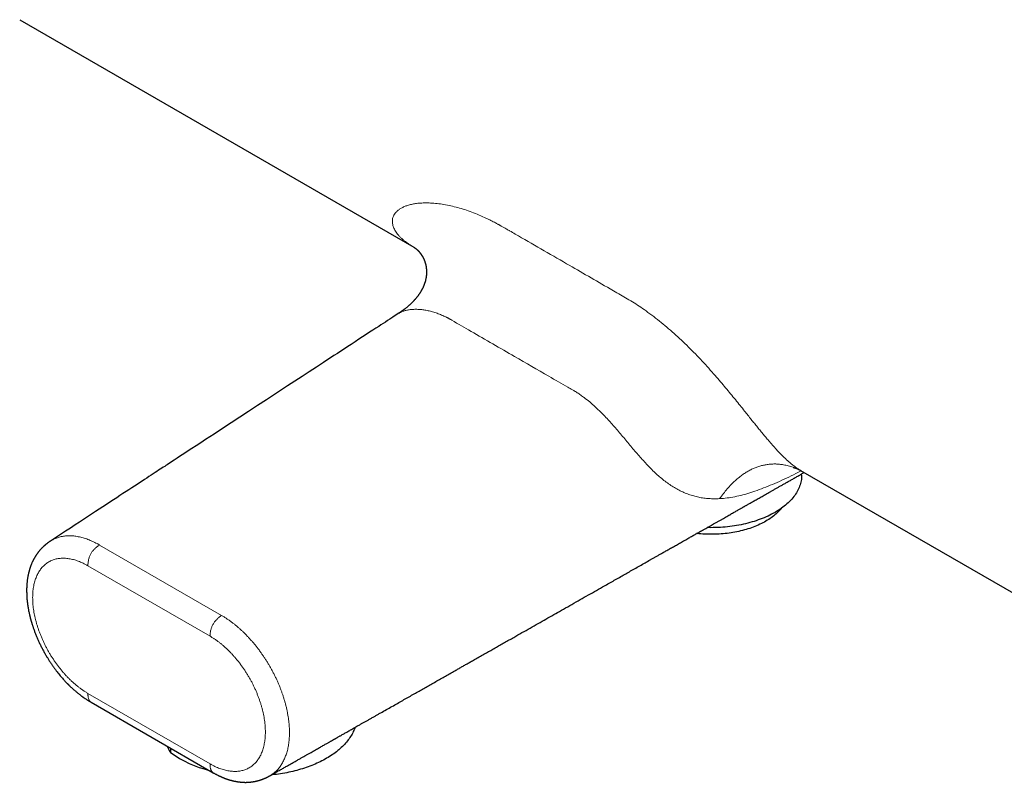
# Model space of a CAD drawing. Header units: millimetres. Extents: x 8 to 878, y 12 to 415.
# Tile 9 of 19: x 661 to 775, y 121 to 209. Entities that reach past the tile are written whole.
import ezdxf

# ---------------------------------------------------------------- set-up
doc = ezdxf.new("R2010")
doc.units = ezdxf.units.MM

msp = doc.modelspace()

# ---------------------------------------------------------------- linework, layer by layer
at = {"color": 7, "linetype": 'Continuous', "lineweight": 30}
for p, q in [((660.83, 209.18), (706.47, 182.84)), ((751.24, 156.99), (796.88, 130.64)), ((751.36, 156.42), (751.36, 156.58)), ((669.09, 130.15), (683.23, 121.99)), ((678.3, 124.83), (678.3, 124.3)), ((689.78, 121.63), (689.78, 121.62))]:
    msp.add_line(p, q, dxfattribs=at)
at = {"color": 252, "linetype": 'Continuous', "lineweight": 0}
for p, q in [((670.07, 148.35), (684.21, 140.19)), ((682.87, 137.79), (668.73, 145.95)), ((668.73, 131.17), (682.87, 123.01))]:
    msp.add_line(p, q, dxfattribs=at)
at = {"color": 7, "linetype": 'Continuous', "lineweight": 30, "flags": 128}
for points in [[(704.71, 175.18), (704.42, 174.99), (704.05, 174.75), (703.7, 174.52), (703.43, 174.34), (703.17, 174.17), (702.91, 174), (702.66, 173.84), (702.41, 173.67), (702.07, 173.45), (701.72, 173.22), (701.35, 172.98), (700.95, 172.72), (700.53, 172.45), (700.1, 172.17), (699.66, 171.88), (699.21, 171.58), (698.83, 171.33), (698.43, 171.07), (698.03, 170.81), (697.62, 170.54), (697.22, 170.28), (696.81, 170.01), (696.41, 169.75), (696.01, 169.49), (695.18, 168.94), (694.36, 168.41), (693.55, 167.88), (692.7, 167.32), (691.85, 166.77), (691.03, 166.23), (690.21, 165.69), (689.39, 165.16), (688.36, 164.49), (687.34, 163.82), (686.33, 163.16), (685.33, 162.5), (684.33, 161.85), (683.34, 161.2), (682.36, 160.56), (681.82, 160.2), (681.28, 159.85), (680.75, 159.51), (680.24, 159.17), (679.84, 158.91), (679.46, 158.66), (679.08, 158.41), (678.71, 158.17), (678.31, 157.91), (677.92, 157.65), (677.77, 157.55), (677.62, 157.46), (677.46, 157.35), (677.29, 157.25), (677.11, 157.13), (676.92, 157), (676.72, 156.87), (676.5, 156.73), (676.28, 156.58), (676.05, 156.43), (675.8, 156.27), (675.55, 156.1), (675.28, 155.93), (675, 155.75), (674.72, 155.56), (674.42, 155.37), (674.12, 155.17), (673.8, 154.96), (673.48, 154.75), (673.15, 154.53), (672.79, 154.3), (672.43, 154.07), (672.06, 153.82), (671.68, 153.57), (671.28, 153.32), (670.88, 153.05), (670.46, 152.78), (670.04, 152.5), (669.6, 152.22), (669.15, 151.92), (668.7, 151.62), (668.23, 151.32), (667.75, 151), (667.26, 150.68), (666.71, 150.32), (666.14, 149.95), (665.57, 149.58), (664.97, 149.19), (664.38, 148.8)], [(751.36, 156.42), (751.35, 156.26), (751.34, 156.1), (751.33, 155.94), (751.3, 155.78), (751.27, 155.62), (751.23, 155.47), (751.18, 155.31), (751.13, 155.16), (751.07, 155), (751, 154.85), (750.93, 154.69), (750.84, 154.54), (750.76, 154.39), (750.66, 154.24), (750.56, 154.1), (750.45, 153.95), (750.33, 153.81), (750.21, 153.66), (750.09, 153.52), (749.95, 153.39), (749.81, 153.25), (749.66, 153.11), (749.51, 152.98), (749.35, 152.85), (749.19, 152.73), (749.02, 152.6), (748.84, 152.48), (748.66, 152.36), (748.47, 152.24), (748.28, 152.13), (748.09, 152.02), (747.88, 151.91), (747.68, 151.81), (747.47, 151.71), (747.25, 151.61), (747.03, 151.51), (746.8, 151.42), (746.58, 151.33), (746.34, 151.25), (746.11, 151.17), (745.87, 151.09), (745.62, 151.02), (745.38, 150.94), (745.13, 150.88), (744.88, 150.82), (744.62, 150.76), (744.36, 150.7), (744.1, 150.65), (743.84, 150.6), (743.58, 150.56), (743.31, 150.52), (743.04, 150.49), (742.77, 150.46), (742.5, 150.43), (742.23, 150.41), (741.96, 150.39), (741.68, 150.37), (741.41, 150.36), (741.13, 150.36), (740.86, 150.35), (740.58, 150.36), (740.41, 150.36)], [(749.04, 152.61), (748.98, 152.55), (748.88, 152.42), (748.77, 152.3), (748.65, 152.19), (748.53, 152.07), (748.41, 151.95), (748.27, 151.84), (748.14, 151.73), (748, 151.62), (747.85, 151.51), (747.7, 151.41), (747.55, 151.31), (747.39, 151.21), (747.22, 151.11), (747.05, 151.01), (746.88, 150.92), (746.7, 150.83), (746.52, 150.75), (746.34, 150.66), (746.15, 150.58), (745.96, 150.5), (745.76, 150.43), (745.56, 150.35), (745.36, 150.28), (745.15, 150.22), (744.94, 150.15), (744.73, 150.09), (744.52, 150.04), (744.3, 149.98), (744.08, 149.93), (743.86, 149.89), (743.64, 149.84), (743.41, 149.8), (743.19, 149.76), (742.96, 149.73), (742.73, 149.7), (742.5, 149.67), (742.27, 149.65), (742.03, 149.63), (741.8, 149.62), (741.56, 149.6), (741.33, 149.59), (741.09, 149.59), (740.86, 149.59), (740.62, 149.59), (740.39, 149.59), (740.15, 149.6), (739.92, 149.62), (739.68, 149.63), (739.45, 149.65), (739.22, 149.67), (739.2, 149.68)], [(699.65, 127.22), (699.63, 127.16), (699.57, 127.02), (699.52, 126.88), (699.45, 126.74), (699.39, 126.6), (699.31, 126.46), (699.24, 126.33), (699.15, 126.19), (699.07, 126.06), (698.97, 125.92), (698.88, 125.79), (698.77, 125.66), (698.67, 125.53), (698.56, 125.4), (698.44, 125.27), (698.32, 125.14), (698.19, 125.02), (698.07, 124.9), (697.93, 124.77), (697.79, 124.65), (697.65, 124.54), (697.5, 124.42), (697.35, 124.3), (697.2, 124.19), (697.04, 124.08), (696.88, 123.97), (696.71, 123.86), (696.54, 123.76), (696.37, 123.66), (696.19, 123.55), (696.01, 123.45), (695.82, 123.36), (695.63, 123.26), (695.44, 123.17), (695.24, 123.08), (695.05, 122.99), (694.84, 122.91), (694.64, 122.83), (694.43, 122.75), (694.22, 122.67), (694.01, 122.59), (693.79, 122.52), (693.58, 122.45), (693.36, 122.38), (693.13, 122.32), (692.91, 122.26), (692.68, 122.2), (692.45, 122.14), (692.22, 122.09), (691.98, 122.03), (691.75, 121.99), (691.51, 121.94), (691.27, 121.9), (691.03, 121.86), (690.79, 121.82), (690.55, 121.79), (690.31, 121.76), (690.06, 121.73), (689.94, 121.71)]]:
    msp.add_lwpolyline(points, dxfattribs=at)
at = {"color": 7, "linetype": 'Continuous', "lineweight": 30}
msp.add_arc((685.98, 135.12), 13.26, 234.6283, 256.0349, dxfattribs=at)
at = {"color": 252, "linetype": 'Continuous', "lineweight": 0}
for points, knots in [([(706.47, 182.84), (706.32, 182.92), (706.12, 183.04), (705.89, 183.2), (705.75, 183.3), (705.61, 183.39), (705.48, 183.49), (705.36, 183.59), (705.24, 183.69), (705.08, 183.83), (704.89, 184.01), (704.68, 184.24), (704.5, 184.47), (704.34, 184.69), (704.21, 184.92), (704.11, 185.14), (704.04, 185.35), (703.99, 185.6), (703.97, 185.86), (704, 186.15), (704.09, 186.42), (704.22, 186.67), (704.41, 186.9), (704.65, 187.12), (704.93, 187.32), (705.26, 187.5), (705.65, 187.65), (706.07, 187.77), (706.54, 187.87), (707.08, 187.94), (707.71, 187.97), (708.41, 187.96), (709.15, 187.9), (709.94, 187.79), (710.74, 187.63), (711.55, 187.43), (712.36, 187.19), (713.18, 186.9), (714.02, 186.56), (714.76, 186.23), (715.39, 185.93), (715.79, 185.72), (716.05, 185.58), (716.18, 185.51), (716.29, 185.45), (716.38, 185.4), (716.48, 185.35), (716.6, 185.28), (716.73, 185.2), (716.88, 185.12), (717.05, 185.02), (717.23, 184.92), (717.4, 184.82), (717.73, 184.63), (719.97, 183.34), (723.85, 181.1), (727.77, 178.83), (729.98, 177.56), (730.78, 177.1), (731.57, 176.64), (732.35, 176.14), (733.17, 175.59), (734.01, 174.97), (734.89, 174.3), (735.75, 173.59), (736.6, 172.85), (737.44, 172.08), (738.25, 171.29), (739.06, 170.48), (739.84, 169.66), (740.6, 168.83), (741.31, 168.03), (741.96, 167.27), (742.55, 166.57), (743.13, 165.87), (743.69, 165.19), (744.23, 164.51), (744.72, 163.91), (745.14, 163.37), (745.52, 162.9), (745.89, 162.44), (746.25, 162), (746.6, 161.56), (746.95, 161.13), (747.3, 160.72), (747.68, 160.27), (748.1, 159.79), (748.55, 159.29), (748.9, 158.93), (749.14, 158.68), (749.29, 158.53), (749.44, 158.39), (749.59, 158.25), (749.73, 158.12), (749.88, 157.99), (750.09, 157.81), (750.36, 157.59), (750.7, 157.34), (750.99, 157.13), (751.17, 157.03), (751.24, 156.99)], [0, 0, 0, 0, 0.009293, 0.012674, 0.016012, 0.019309, 0.022567, 0.025786, 0.028967, 0.032111, 0.039318, 0.046433, 0.05347, 0.060441, 0.067355, 0.074221, 0.081031, 0.08778, 0.097509, 0.107209, 0.116923, 0.126692, 0.136556, 0.14655, 0.156837, 0.167281, 0.177914, 0.188764, 0.199843, 0.211168, 0.224877, 0.238732, 0.252777, 0.26705, 0.281588, 0.295364, 0.309198, 0.323116, 0.337142, 0.351301, 0.359998, 0.368607, 0.370863, 0.37312, 0.374876, 0.376228, 0.377865, 0.379788, 0.381997, 0.384491, 0.387271, 0.390336, 0.393427, 0.395684, 0.406323, 0.504454, 0.587717, 0.600801, 0.613885, 0.627049, 0.640039, 0.652841, 0.66762, 0.682235, 0.696715, 0.711087, 0.725383, 0.739509, 0.753373, 0.76701, 0.780457, 0.793755, 0.804734, 0.815487, 0.826027, 0.836367, 0.846537, 0.856569, 0.863883, 0.871127, 0.878316, 0.885464, 0.892587, 0.899701, 0.906824, 0.913973, 0.923877, 0.933911, 0.944057, 0.947505, 0.950969, 0.954452, 0.957954, 0.961478, 0.965024, 0.968596, 0.97691, 0.985489, 0.994354, 1, 1, 1, 1]), ([(741.86, 153.72), (741.66, 153.71), (741.25, 153.7), (740.64, 153.72), (740.04, 153.78), (739.45, 153.88), (738.87, 154.02), (738.29, 154.2), (737.73, 154.42), (737.18, 154.69), (736.63, 154.99), (736.09, 155.34), (735.56, 155.72), (735.04, 156.14), (734.53, 156.59), (734.03, 157.07), (733.53, 157.58), (733.04, 158.11), (732.55, 158.66), (732.07, 159.22), (731.59, 159.78), (731.12, 160.35), (730.64, 160.93), (730.16, 161.5), (729.68, 162.05), (729.2, 162.6), (728.67, 163.17), (728.1, 163.76), (727.47, 164.36), (726.84, 164.92), (726.34, 165.31), (726, 165.56), (725.79, 165.71), (725.59, 165.85), (725.39, 165.98), (725.18, 166.11), (724.94, 166.25), (724.65, 166.42), (723.69, 166.97), (721.51, 168.23), (717.77, 170.39), (714.03, 172.55), (711.57, 173.97), (710.76, 174.44), (710.67, 174.49), (710.59, 174.53), (710.51, 174.58), (710.43, 174.62), (710.35, 174.66), (710.14, 174.77), (709.79, 174.93), (709.29, 175.14), (708.77, 175.32), (708.25, 175.46), (707.74, 175.56), (707.26, 175.62), (706.79, 175.65), (706.35, 175.64), (705.93, 175.6), (705.55, 175.53), (705.2, 175.42), (704.92, 175.31), (704.77, 175.21), (704.71, 175.17)], [0, 0, 0, 0, 0.018614, 0.036892, 0.054821, 0.072395, 0.08961, 0.106423, 0.122821, 0.138856, 0.154581, 0.169981, 0.184958, 0.199491, 0.213687, 0.227656, 0.24151, 0.25517, 0.268549, 0.28174, 0.294831, 0.307904, 0.32101, 0.334091, 0.347064, 0.359967, 0.372843, 0.388991, 0.405245, 0.421486, 0.437643, 0.442703, 0.44776, 0.452817, 0.457876, 0.462938, 0.468006, 0.475854, 0.484603, 0.539598, 0.637802, 0.762789, 0.817784, 0.82066, 0.82261, 0.824616, 0.826623, 0.828631, 0.830641, 0.832652, 0.843742, 0.856843, 0.870062, 0.883391, 0.896633, 0.909795, 0.922962, 0.936211, 0.94956, 0.962912, 0.976216, 0.989484, 1, 1, 1, 1]), ([(741.86, 153.72), (742.01, 153.92), (742.29, 154.31), (742.75, 154.85), (743.2, 155.35), (743.67, 155.8), (744.12, 156.19), (744.54, 156.51), (744.95, 156.78), (745.36, 157.01), (745.77, 157.22), (746.19, 157.38), (746.62, 157.52), (747.05, 157.62), (747.48, 157.69), (747.92, 157.73), (748.36, 157.74), (748.81, 157.71), (749.3, 157.64), (749.82, 157.53), (750.32, 157.39), (750.63, 157.27), (750.75, 157.22)], [0, 0, 0, 0, 0.066625, 0.130575, 0.192051, 0.251276, 0.308502, 0.354867, 0.400211, 0.444722, 0.488598, 0.532046, 0.575277, 0.618509, 0.661956, 0.705832, 0.750343, 0.795687, 0.842052, 0.899278, 0.958503, 1, 1, 1, 1]), ([(751.32, 156.95), (751.11, 156.84), (750.53, 156.54), (749.59, 156.09), (748.52, 155.6), (747.47, 155.15), (746.46, 154.76), (745.48, 154.42), (744.54, 154.15), (743.63, 153.94), (742.74, 153.78), (742.15, 153.74), (741.86, 153.72)], [0, 0, 0, 0, 0.060077, 0.171208, 0.281425, 0.390757, 0.498522, 0.603969, 0.705482, 0.805194, 0.903294, 1, 1, 1, 1]), ([(664.38, 148.8), (664.44, 148.84), (664.56, 148.92), (664.76, 149.02), (664.97, 149.12), (665.19, 149.2), (665.42, 149.27), (665.65, 149.33), (665.89, 149.37), (666.12, 149.4), (666.35, 149.42), (666.59, 149.42), (666.83, 149.42), (667.09, 149.4), (667.35, 149.36), (667.62, 149.32), (667.89, 149.26), (668.17, 149.18), (668.45, 149.1), (668.72, 149), (668.99, 148.89), (669.26, 148.78), (669.53, 148.65), (669.8, 148.51), (669.98, 148.41), (670.07, 148.35)], [0, 0, 0, 0, 0.039121, 0.083915, 0.128821, 0.173899, 0.218954, 0.263858, 0.308574, 0.350659, 0.392727, 0.434831, 0.477022, 0.519354, 0.564456, 0.609622, 0.654624, 0.69941, 0.74406, 0.788645, 0.830684, 0.872782, 0.914995, 0.957381, 1, 1, 1, 1]), ([(670.07, 148.35), (670.02, 148.32), (669.91, 148.25), (669.76, 148.13), (669.62, 148.01), (669.49, 147.89), (669.37, 147.76), (669.25, 147.62), (669.15, 147.48), (669.07, 147.33), (668.99, 147.17), (668.92, 147.01), (668.86, 146.85), (668.81, 146.68), (668.78, 146.5), (668.75, 146.32), (668.74, 146.14), (668.73, 146.01), (668.73, 145.95)], [0, 0, 0, 0, 0.073735, 0.143307, 0.209103, 0.271577, 0.331261, 0.388763, 0.444765, 0.5, 0.555235, 0.611237, 0.668739, 0.728423, 0.790897, 0.856693, 0.926265, 1, 1, 1, 1]), ([(668.73, 145.95), (668.64, 146), (668.45, 146.11), (668.17, 146.25), (667.89, 146.38), (667.61, 146.49), (667.34, 146.58), (667.07, 146.66), (666.8, 146.72), (666.54, 146.77), (666.28, 146.81), (666.02, 146.82), (665.77, 146.83), (665.53, 146.81), (665.29, 146.78), (665.05, 146.74), (664.83, 146.67), (664.61, 146.6), (664.41, 146.51), (664.2, 146.4), (664.01, 146.28), (663.83, 146.14), (663.65, 145.99), (663.49, 145.83), (663.33, 145.65), (663.19, 145.45), (663.05, 145.25), (662.93, 145.04), (662.82, 144.81), (662.72, 144.56), (662.63, 144.31), (662.55, 144.04), (662.48, 143.76), (662.43, 143.48), (662.38, 143.18), (662.35, 142.89), (662.34, 142.58), (662.33, 142.26), (662.34, 141.94), (662.35, 141.6), (662.39, 141.26), (662.43, 140.91), (662.48, 140.56), (662.55, 140.21), (662.63, 139.86), (662.72, 139.51), (662.82, 139.15), (662.93, 138.79), (663.05, 138.43), (663.19, 138.06), (663.34, 137.7), (663.49, 137.34), (663.66, 136.99), (663.83, 136.64), (664.01, 136.29), (664.2, 135.95), (664.4, 135.61), (664.62, 135.28), (664.84, 134.95), (665.06, 134.62), (665.3, 134.31), (665.54, 134), (665.78, 133.71), (666.03, 133.42), (666.28, 133.15), (666.54, 132.88), (666.81, 132.62), (667.08, 132.38), (667.35, 132.14), (667.62, 131.92), (667.9, 131.71), (668.18, 131.52), (668.45, 131.34), (668.64, 131.23), (668.73, 131.17)], [0, 0, 0, 0, 0.013974, 0.027934, 0.041907, 0.055922, 0.069996, 0.083789, 0.097548, 0.111301, 0.125072, 0.139, 0.152921, 0.16686, 0.180845, 0.194908, 0.208703, 0.222467, 0.236227, 0.250008, 0.263946, 0.277876, 0.291823, 0.305816, 0.319871, 0.333646, 0.347387, 0.361122, 0.374875, 0.388857, 0.402831, 0.416823, 0.430861, 0.444915, 0.458647, 0.472345, 0.486035, 0.499743, 0.513754, 0.527755, 0.541773, 0.555837, 0.569897, 0.583619, 0.597306, 0.610984, 0.624678, 0.638687, 0.652686, 0.666701, 0.68076, 0.694835, 0.708588, 0.722306, 0.736016, 0.749742, 0.76372, 0.777685, 0.791664, 0.805684, 0.819763, 0.833558, 0.847318, 0.861067, 0.874832, 0.888768, 0.902693, 0.916635, 0.930619, 0.944712, 0.95856, 0.972373, 0.986178, 1, 1, 1, 1]), ([(682.87, 137.79), (682.88, 137.85), (682.88, 137.97), (682.89, 138.16), (682.92, 138.34), (682.96, 138.51), (683, 138.68), (683.06, 138.85), (683.13, 139.01), (683.21, 139.16), (683.3, 139.31), (683.4, 139.45), (683.51, 139.59), (683.63, 139.72), (683.76, 139.85), (683.9, 139.97), (684.05, 140.09), (684.16, 140.15), (684.21, 140.19)], [0, 0, 0, 0, 0.073735, 0.143307, 0.209103, 0.271577, 0.331261, 0.388763, 0.444765, 0.5, 0.555235, 0.611237, 0.668739, 0.728423, 0.790897, 0.856693, 0.926265, 1, 1, 1, 1]), ([(684.21, 140.19), (684.31, 140.13), (684.5, 140.02), (684.79, 139.83), (685.08, 139.64), (685.36, 139.43), (685.65, 139.21), (685.92, 138.99), (686.19, 138.76), (686.45, 138.53), (686.7, 138.29), (686.96, 138.04), (687.21, 137.77), (687.47, 137.49), (687.73, 137.2), (687.99, 136.9), (688.24, 136.59), (688.48, 136.28), (688.71, 135.96), (688.94, 135.65), (689.15, 135.33), (689.36, 135.01), (689.56, 134.69), (689.76, 134.35), (689.95, 134.01), (690.15, 133.65), (690.33, 133.29), (690.51, 132.93), (690.67, 132.57), (690.83, 132.21), (690.97, 131.86), (691.11, 131.51), (691.23, 131.16), (691.35, 130.81), (691.46, 130.45), (691.57, 130.09), (691.66, 129.73), (691.75, 129.36), (691.82, 129), (691.89, 128.65), (691.94, 128.3), (691.99, 127.96), (692.02, 127.63), (692.05, 127.31), (692.06, 126.99), (692.07, 126.67), (692.06, 126.35), (692.05, 126.03), (692.02, 125.72), (691.99, 125.41), (691.94, 125.11), (691.89, 124.83), (691.83, 124.56), (691.75, 124.3), (691.67, 124.05), (691.58, 123.81), (691.49, 123.57), (691.37, 123.34), (691.25, 123.12), (691.12, 122.9), (690.98, 122.7), (690.83, 122.5), (690.67, 122.33), (690.51, 122.16), (690.34, 122.01), (690.17, 121.88), (689.99, 121.75), (689.86, 121.67), (689.79, 121.63), (689.78, 121.63)], [0, 0, 0, 0, 0.0156818, 0.0313497, 0.0469897, 0.0625868, 0.0781258, 0.0936, 0.1081611, 0.1227163, 0.1372866, 0.1518928, 0.1665562, 0.182189, 0.1978456, 0.2134352, 0.2289461, 0.2444092, 0.25985, 0.2744128, 0.2889968, 0.3036192, 0.3182973, 0.3330489, 0.34869, 0.3642472, 0.3797434, 0.3952013, 0.4106427, 0.42609, 0.4406837, 0.4553271, 0.4700395, 0.4847891, 0.4995104, 0.5150506, 0.5305369, 0.5459926, 0.5614408, 0.5769042, 0.5924136, 0.6071024, 0.6218263, 0.6365357, 0.6511949, 0.6658234, 0.6813086, 0.6967685, 0.7122278, 0.727711, 0.7432428, 0.7588375, 0.7735556, 0.7882369, 0.8028597, 0.8174604, 0.8320546, 0.8475301, 0.863012, 0.8785278, 0.8941149, 0.909726, 0.9252972, 0.9399255, 0.9545197, 0.9690978, 0.9836779, 0.9982784, 1, 1, 1, 1]), ([(682.87, 123.01), (682.97, 122.95), (683.16, 122.85), (683.44, 122.71), (683.72, 122.58), (683.99, 122.47), (684.27, 122.38), (684.54, 122.3), (684.81, 122.23), (685.07, 122.19), (685.33, 122.15), (685.58, 122.14), (685.83, 122.13), (686.08, 122.15), (686.32, 122.18), (686.55, 122.22), (686.78, 122.28), (686.99, 122.36), (687.2, 122.45), (687.4, 122.56), (687.6, 122.68), (687.78, 122.82), (687.96, 122.97), (688.12, 123.13), (688.28, 123.31), (688.42, 123.5), (688.56, 123.71), (688.68, 123.92), (688.79, 124.15), (688.89, 124.4), (688.98, 124.65), (689.06, 124.92), (689.13, 125.2), (689.18, 125.48), (689.22, 125.77), (689.25, 126.07), (689.27, 126.38), (689.28, 126.7), (689.27, 127.02), (689.25, 127.36), (689.22, 127.7), (689.18, 128.05), (689.12, 128.4), (689.06, 128.75), (688.98, 129.1), (688.89, 129.45), (688.79, 129.81), (688.68, 130.17), (688.55, 130.53), (688.42, 130.89), (688.27, 131.26), (688.12, 131.62), (687.95, 131.97), (687.78, 132.32), (687.6, 132.66), (687.4, 133.01), (687.2, 133.35), (686.99, 133.68), (686.77, 134.01), (686.54, 134.34), (686.31, 134.65), (686.07, 134.96), (685.83, 135.25), (685.58, 135.53), (685.33, 135.81), (685.07, 136.08), (684.8, 136.34), (684.53, 136.58), (684.26, 136.82), (683.98, 137.04), (683.71, 137.25), (683.43, 137.44), (683.15, 137.62), (682.97, 137.73), (682.87, 137.79)], [0, 0, 0, 0, 0.013974, 0.027934, 0.041907, 0.055922, 0.069996, 0.083789, 0.097548, 0.111301, 0.125072, 0.139, 0.152921, 0.16686, 0.180845, 0.194908, 0.208703, 0.222467, 0.236227, 0.250008, 0.263946, 0.277876, 0.291823, 0.305816, 0.319871, 0.333646, 0.347388, 0.361122, 0.374875, 0.388858, 0.402831, 0.416823, 0.430861, 0.444915, 0.458647, 0.472345, 0.486035, 0.499743, 0.513754, 0.527755, 0.541773, 0.555837, 0.569897, 0.583619, 0.597306, 0.610984, 0.624678, 0.638687, 0.652686, 0.666701, 0.68076, 0.694835, 0.708588, 0.722306, 0.736016, 0.749742, 0.76372, 0.777685, 0.791664, 0.805684, 0.819763, 0.833558, 0.847318, 0.861067, 0.874832, 0.888768, 0.902693, 0.916635, 0.930619, 0.944712, 0.95856, 0.972373, 0.986178, 1, 1, 1, 1]), ([(669.09, 130.15), (669.07, 130.16), (669.03, 130.19), (668.98, 130.23), (668.93, 130.29), (668.89, 130.35), (668.85, 130.43), (668.82, 130.51), (668.79, 130.62), (668.76, 130.74), (668.75, 130.87), (668.73, 131.02), (668.73, 131.12), (668.73, 131.17)], [0, 0, 0, 0, 0.071782, 0.144997, 0.219211, 0.294898, 0.372507, 0.452453, 0.551997, 0.656042, 0.765102, 0.879626, 1, 1, 1, 1]), ([(682.87, 123.01), (682.88, 122.95), (682.88, 122.85), (682.89, 122.71), (682.9, 122.57), (682.93, 122.45), (682.96, 122.35), (682.99, 122.26), (683.03, 122.19), (683.07, 122.12), (683.12, 122.07), (683.17, 122.02), (683.21, 122), (683.23, 121.99)], [0, 0, 0, 0, 0.120373, 0.234897, 0.343956, 0.448001, 0.547545, 0.627491, 0.705099, 0.780786, 0.855, 0.928214, 1, 1, 1, 1])]:
    msp.add_open_spline(points, degree=3, knots=knots, dxfattribs=at)
at = {"color": 7, "linetype": 'Continuous', "lineweight": 30}
for points, knots in [([(706.47, 182.84), (706.47, 182.84), (706.47, 182.83), (706.47, 182.83), (706.47, 182.83), (706.48, 182.83), (706.48, 182.83), (706.49, 182.82), (706.5, 182.82), (706.52, 182.8), (706.55, 182.79), (706.57, 182.77), (706.6, 182.75), (706.64, 182.72), (706.69, 182.68), (706.75, 182.63), (706.79, 182.6), (706.82, 182.57), (706.82, 182.56), (706.83, 182.56), (706.84, 182.55), (706.85, 182.54), (706.86, 182.53), (706.87, 182.52), (706.87, 182.52), (706.88, 182.51), (706.89, 182.51), (706.89, 182.5), (706.9, 182.49), (706.91, 182.48), (706.92, 182.47), (706.93, 182.47), (706.93, 182.46), (706.94, 182.45), (706.95, 182.44), (706.96, 182.43), (706.97, 182.42), (706.98, 182.41), (706.99, 182.4), (706.99, 182.4), (707, 182.39), (707.01, 182.37), (707.03, 182.36), (707.04, 182.35), (707.05, 182.34), (707.06, 182.33), (707.07, 182.32), (707.08, 182.3), (707.09, 182.29), (707.1, 182.28), (707.11, 182.27), (707.12, 182.26), (707.13, 182.25), (707.14, 182.23), (707.15, 182.22), (707.16, 182.2), (707.17, 182.19), (707.18, 182.18), (707.19, 182.17), (707.2, 182.16), (707.21, 182.14), (707.22, 182.13), (707.23, 182.12), (707.23, 182.11), (707.24, 182.1), (707.25, 182.08), (707.26, 182.07), (707.27, 182.05), (707.28, 182.04), (707.29, 182.03), (707.3, 182.02), (707.31, 182.01), (707.31, 182), (707.32, 181.98), (707.33, 181.97), (707.34, 181.95), (707.35, 181.94), (707.36, 181.93), (707.36, 181.92), (707.37, 181.91), (707.38, 181.89), (707.39, 181.87), (707.41, 181.85), (707.42, 181.83), (707.43, 181.8), (707.45, 181.79), (707.45, 181.77), (707.46, 181.75), (707.47, 181.74), (707.49, 181.72), (707.49, 181.7), (707.5, 181.69), (707.51, 181.67), (707.51, 181.66), (707.52, 181.65), (707.53, 181.63), (707.54, 181.61), (707.55, 181.59), (707.56, 181.58), (707.57, 181.56), (707.58, 181.54), (707.59, 181.52), (707.6, 181.49), (707.61, 181.46), (707.62, 181.44), (707.64, 181.41), (707.65, 181.38), (707.66, 181.35), (707.68, 181.31), (707.69, 181.27), (707.71, 181.22), (707.73, 181.18), (707.74, 181.13), (707.76, 181.08), (707.78, 181.03), (707.79, 181), (707.79, 180.97), (707.8, 180.95), (707.8, 180.94), (707.81, 180.91), (707.82, 180.89), (707.82, 180.86), (707.83, 180.84), (707.84, 180.81), (707.84, 180.77), (707.85, 180.73), (707.86, 180.69), (707.87, 180.64), (707.88, 180.6), (707.89, 180.55), (707.89, 180.51), (707.9, 180.48), (707.9, 180.45), (707.91, 180.41), (707.91, 180.38), (707.91, 180.35), (707.92, 180.31), (707.92, 180.28), (707.92, 180.25), (707.92, 180.23), (707.93, 180.2), (707.93, 180.17), (707.93, 180.13), (707.93, 180.1), (707.93, 180.07), (707.93, 180.04), (707.93, 180), (707.93, 179.96), (707.93, 179.92), (707.93, 179.88), (707.93, 179.83), (707.93, 179.76), (707.93, 179.71), (707.92, 179.65), (707.92, 179.61), (707.91, 179.56), (707.91, 179.49), (707.9, 179.4), (707.88, 179.29), (707.86, 179.18), (707.83, 179.07), (707.81, 178.97), (707.79, 178.89), (707.77, 178.82), (707.75, 178.76), (707.73, 178.69), (707.7, 178.62), (707.68, 178.55), (707.65, 178.47), (707.62, 178.4), (707.59, 178.32), (707.56, 178.25), (707.53, 178.2), (707.51, 178.15), (707.5, 178.12), (707.48, 178.09), (707.47, 178.06), (707.44, 178.01), (707.42, 177.96), (707.39, 177.91), (707.36, 177.86), (707.33, 177.8), (707.29, 177.74), (707.26, 177.68), (707.23, 177.64), (707.21, 177.59), (707.18, 177.55), (707.15, 177.51), (707.12, 177.46), (707.09, 177.42), (707.06, 177.37), (707.02, 177.31), (706.98, 177.26), (706.95, 177.22), (706.91, 177.17), (706.87, 177.11), (706.83, 177.06), (706.79, 177.01), (706.75, 176.96), (706.71, 176.91), (706.67, 176.87), (706.63, 176.82), (706.59, 176.77), (706.54, 176.72), (706.5, 176.67), (706.45, 176.62), (706.4, 176.57), (706.35, 176.52), (706.31, 176.47), (706.27, 176.43), (706.22, 176.39), (706.18, 176.34), (706.13, 176.29), (706.07, 176.24), (706.01, 176.18), (705.93, 176.11), (705.85, 176.04), (705.77, 175.97), (705.68, 175.9), (705.6, 175.83), (705.53, 175.77), (705.47, 175.72), (705.42, 175.68), (705.38, 175.65), (705.34, 175.62), (705.3, 175.59), (705.25, 175.56), (705.2, 175.52), (705.16, 175.49), (705.12, 175.46), (705.07, 175.43), (705.03, 175.4), (704.99, 175.37), (704.95, 175.34), (704.92, 175.32), (704.9, 175.3), (704.88, 175.29), (704.86, 175.28), (704.83, 175.26), (704.8, 175.24), (704.76, 175.21), (704.72, 175.19), (704.7, 175.18)], [0, 0, 0, 0, 0.003743, 0.006641, 0.008697, 0.010192, 0.011702, 0.01781, 0.028767, 0.048393, 0.06004, 0.071804, 0.083858, 0.10535, 0.126819, 0.148286, 0.168506, 0.171164, 0.173813, 0.176445, 0.179292, 0.182338, 0.18492, 0.18668, 0.188355, 0.190158, 0.192103, 0.194397, 0.197116, 0.199929, 0.202442, 0.204349, 0.206238, 0.208391, 0.210819, 0.21374, 0.216894, 0.219552, 0.221606, 0.223652, 0.226083, 0.229352, 0.232854, 0.236114, 0.238642, 0.240791, 0.243466, 0.24653, 0.249566, 0.252436, 0.254839, 0.256881, 0.259412, 0.262682, 0.265895, 0.26875, 0.271222, 0.273326, 0.275261, 0.277729, 0.280607, 0.283154, 0.285246, 0.287503, 0.289544, 0.291806, 0.29493, 0.297774, 0.300149, 0.301986, 0.303547, 0.305289, 0.307195, 0.309414, 0.312035, 0.314762, 0.316917, 0.318533, 0.320008, 0.321653, 0.324302, 0.327485, 0.331293, 0.335174, 0.338498, 0.341015, 0.343126, 0.345473, 0.348674, 0.351422, 0.353723, 0.355608, 0.357321, 0.358935, 0.360668, 0.362972, 0.365827, 0.368445, 0.370477, 0.372086, 0.374997, 0.37841, 0.382043, 0.385451, 0.388484, 0.391708, 0.395377, 0.399228, 0.404421, 0.40929, 0.414065, 0.419333, 0.425078, 0.430999, 0.436644, 0.439754, 0.442272, 0.444138, 0.445826, 0.44815, 0.451036, 0.453887, 0.456445, 0.459052, 0.463051, 0.467452, 0.47158, 0.475617, 0.480034, 0.484701, 0.48889, 0.491816, 0.49472, 0.497663, 0.500717, 0.503975, 0.507332, 0.510222, 0.512627, 0.514741, 0.517278, 0.520268, 0.523353, 0.526191, 0.528793, 0.531822, 0.535249, 0.538924, 0.542196, 0.545066, 0.550157, 0.555635, 0.561311, 0.565034, 0.569152, 0.573483, 0.577197, 0.585599, 0.596044, 0.605753, 0.615071, 0.622999, 0.631537, 0.635515, 0.640069, 0.646095, 0.652486, 0.658511, 0.66435, 0.671023, 0.677508, 0.683328, 0.688888, 0.691961, 0.694602, 0.696812, 0.699187, 0.703728, 0.708447, 0.712601, 0.717148, 0.722464, 0.728448, 0.733182, 0.737288, 0.740963, 0.744889, 0.748938, 0.752556, 0.756895, 0.761516, 0.766423, 0.771299, 0.775338, 0.780095, 0.785535, 0.790794, 0.795671, 0.800137, 0.804238, 0.808627, 0.813581, 0.818535, 0.822923, 0.828283, 0.833736, 0.839162, 0.843992, 0.848973, 0.853243, 0.857537, 0.861807, 0.866344, 0.871364, 0.880397, 0.888307, 0.894913, 0.903331, 0.91139, 0.919606, 0.926336, 0.932508, 0.935829, 0.939636, 0.943507, 0.947343, 0.95129, 0.956144, 0.960058, 0.963938, 0.967424, 0.971167, 0.975326, 0.97959, 0.981619, 0.98348, 0.985081, 0.98647, 0.988479, 0.9914, 0.995238, 1, 1, 1, 1]), ([(750.4, 157.32), (750.4, 157.32), (750.4, 157.32), (750.4, 157.32), (750.4, 157.32), (750.4, 157.32), (750.4, 157.32), (750.41, 157.32), (750.41, 157.32), (750.41, 157.32), (750.42, 157.32), (750.42, 157.32), (750.43, 157.32), (750.44, 157.32), (750.44, 157.32), (750.45, 157.32), (750.45, 157.32), (750.46, 157.31), (750.46, 157.31), (750.47, 157.31), (750.48, 157.31), (750.48, 157.31), (750.49, 157.31), (750.5, 157.31), (750.51, 157.3), (750.51, 157.3), (750.52, 157.3), (750.53, 157.3), (750.54, 157.3), (750.55, 157.29), (750.56, 157.29), (750.57, 157.29), (750.58, 157.28), (750.59, 157.28), (750.6, 157.28), (750.62, 157.27), (750.63, 157.27), (750.64, 157.27), (750.65, 157.26), (750.67, 157.26), (750.68, 157.26), (750.69, 157.25), (750.7, 157.25), (750.7, 157.24), (750.71, 157.24), (750.72, 157.24), (750.72, 157.24), (750.73, 157.24), (750.74, 157.23), (750.75, 157.23), (750.75, 157.23)], [0, 0, 0, 0, 0.002068, 0.024387, 0.047144, 0.069111, 0.102112, 0.130785, 0.156958, 0.184167, 0.215717, 0.248718, 0.277733, 0.304109, 0.326468, 0.348408, 0.371483, 0.389148, 0.407979, 0.427117, 0.446419, 0.465871, 0.48206, 0.503834, 0.525375, 0.548292, 0.574558, 0.597062, 0.619716, 0.642195, 0.660905, 0.680262, 0.699401, 0.719052, 0.742579, 0.768255, 0.794035, 0.81813, 0.838922, 0.85592, 0.872975, 0.891153, 0.911651, 0.921711, 0.931501, 0.940664, 0.949892, 0.962611, 0.979304, 1, 1, 1, 1]), ([(689.78, 121.63), (689.91, 121.69), (690.17, 121.84), (690.56, 122.07), (690.97, 122.3), (691.37, 122.52), (691.75, 122.74), (692.12, 122.95), (692.48, 123.15), (692.83, 123.35), (693.17, 123.55), (693.5, 123.74), (693.82, 123.92), (694.13, 124.09), (694.42, 124.26), (694.69, 124.41), (694.95, 124.56), (695.19, 124.7), (695.42, 124.83), (695.64, 124.95), (695.84, 125.07), (696.03, 125.17), (696.21, 125.27), (696.38, 125.37), (696.53, 125.45), (696.66, 125.53), (696.79, 125.6), (696.9, 125.66), (697, 125.72), (697.08, 125.77), (697.14, 125.8), (697.19, 125.83), (697.24, 125.86), (697.28, 125.88), (697.31, 125.9), (697.35, 125.92), (697.41, 125.95), (697.48, 125.99), (697.57, 126.04), (697.67, 126.1), (697.78, 126.17), (697.91, 126.24), (698.04, 126.31), (698.19, 126.4), (698.35, 126.49), (698.53, 126.59), (698.72, 126.7), (698.93, 126.82), (699.15, 126.94), (699.38, 127.07), (699.62, 127.21), (699.88, 127.36), (700.15, 127.51), (700.42, 127.67), (700.72, 127.83), (701.02, 128), (701.33, 128.18), (701.66, 128.36), (701.98, 128.55), (702.3, 128.73), (702.74, 128.98), (703.28, 129.29), (703.93, 129.65), (704.56, 130.01), (705.17, 130.36), (705.76, 130.7), (706.35, 131.03), (706.92, 131.35), (707.48, 131.67), (708.02, 131.98), (708.58, 132.29), (709.14, 132.61), (709.7, 132.93), (710.26, 133.25), (710.8, 133.56), (711.28, 133.83), (711.71, 134.07), (712.08, 134.28), (712.46, 134.5), (712.85, 134.72), (713.28, 134.97), (713.77, 135.24), (714.31, 135.55), (714.85, 135.85), (715.37, 136.15), (715.89, 136.44), (716.41, 136.74), (716.95, 137.05), (717.49, 137.35), (718.17, 137.74), (718.98, 138.2), (719.92, 138.73), (720.85, 139.26), (721.76, 139.78), (722.66, 140.29), (723.58, 140.81), (724.52, 141.34), (725.48, 141.89), (726.43, 142.43), (727.37, 142.96), (728.2, 143.43), (728.92, 143.84), (729.52, 144.18), (730.12, 144.52), (730.71, 144.85), (731.28, 145.18), (731.87, 145.52), (732.47, 145.86), (733.08, 146.2), (733.57, 146.48), (733.96, 146.7), (734.24, 146.86), (734.53, 147.03), (734.83, 147.2), (735.17, 147.39), (735.55, 147.61), (735.98, 147.85), (736.41, 148.1), (736.87, 148.35), (737.33, 148.62), (737.82, 148.89), (738.28, 149.15), (738.71, 149.4), (739.13, 149.64), (739.55, 149.88), (739.93, 150.09), (740.26, 150.28), (740.53, 150.43), (740.79, 150.58), (741.05, 150.72), (741.32, 150.88), (741.6, 151.04), (741.89, 151.2), (742.17, 151.36), (742.43, 151.51), (742.68, 151.65), (742.92, 151.79), (743.15, 151.92), (743.36, 152.04), (743.56, 152.15), (743.75, 152.26), (743.92, 152.36), (744.08, 152.45), (744.23, 152.53), (744.36, 152.6), (744.46, 152.66), (744.55, 152.72), (744.65, 152.77), (744.74, 152.82), (744.84, 152.88), (744.95, 152.94), (745.06, 153), (745.19, 153.07), (745.34, 153.16), (745.51, 153.26), (745.69, 153.36), (745.89, 153.47), (746.1, 153.59), (746.32, 153.72), (746.55, 153.85), (746.79, 153.98), (747.04, 154.12), (747.3, 154.27), (747.57, 154.43), (747.85, 154.59), (748.15, 154.76), (748.45, 154.93), (748.77, 155.11), (749.1, 155.3), (749.44, 155.49), (749.79, 155.69), (750.15, 155.89), (750.53, 156.11), (750.93, 156.34), (751.31, 156.55), (751.56, 156.69), (751.66, 156.75)], [0, 0, 0, 0, 0.00588, 0.012681, 0.019277, 0.025667, 0.031851, 0.037829, 0.043601, 0.049167, 0.054778, 0.060162, 0.06532, 0.070252, 0.074959, 0.079439, 0.083585, 0.087518, 0.091235, 0.094738, 0.098027, 0.101102, 0.103962, 0.106607, 0.109038, 0.111255, 0.113257, 0.115045, 0.116618, 0.117977, 0.118978, 0.119819, 0.1205, 0.121063, 0.121654, 0.122286, 0.122957, 0.124293, 0.125764, 0.12737, 0.129241, 0.131268, 0.13345, 0.135787, 0.138279, 0.141244, 0.144403, 0.147755, 0.151301, 0.15504, 0.158972, 0.163098, 0.167417, 0.17193, 0.176636, 0.181536, 0.186629, 0.191893, 0.197149, 0.202359, 0.207523, 0.218193, 0.228661, 0.238927, 0.248732, 0.258346, 0.267768, 0.276998, 0.286037, 0.294884, 0.303539, 0.312864, 0.322006, 0.330964, 0.339738, 0.348329, 0.35434, 0.360345, 0.366471, 0.372719, 0.37909, 0.387617, 0.396354, 0.405301, 0.413467, 0.421799, 0.430299, 0.438966, 0.447751, 0.456482, 0.471901, 0.487101, 0.502081, 0.516842, 0.531382, 0.545703, 0.561369, 0.576886, 0.592271, 0.607525, 0.622648, 0.632479, 0.642254, 0.651926, 0.661426, 0.670754, 0.67991, 0.689961, 0.699795, 0.709414, 0.713884, 0.718455, 0.723172, 0.728035, 0.733044, 0.739644, 0.746481, 0.753556, 0.760867, 0.768416, 0.776203, 0.784226, 0.790763, 0.79745, 0.804286, 0.811271, 0.815735, 0.820129, 0.824394, 0.828529, 0.832534, 0.837454, 0.842164, 0.846662, 0.85095, 0.855026, 0.858891, 0.862545, 0.865988, 0.86922, 0.872241, 0.875051, 0.87765, 0.880038, 0.882215, 0.883747, 0.885155, 0.886626, 0.888329, 0.889829, 0.891472, 0.893258, 0.895187, 0.897749, 0.900526, 0.903519, 0.906726, 0.910149, 0.913787, 0.917414, 0.921232, 0.925241, 0.929442, 0.933834, 0.938417, 0.943192, 0.948157, 0.953314, 0.958662, 0.964101, 0.969724, 0.975532, 0.981524, 0.988203, 0.995096, 1, 1, 1, 1]), ([(750.76, 157.23), (750.76, 157.22), (750.77, 157.22), (750.78, 157.22), (750.78, 157.22), (750.79, 157.21), (750.79, 157.21), (750.81, 157.21), (750.83, 157.19), (750.87, 157.18), (750.91, 157.16), (750.94, 157.15), (750.98, 157.13), (751.01, 157.11), (751.05, 157.09), (751.08, 157.07), (751.13, 157.05), (751.16, 157.03), (751.19, 157.02), (751.19, 157.02), (751.2, 157.01), (751.21, 157.01), (751.22, 157), (751.23, 157), (751.24, 156.99), (751.25, 156.99)], [0, 0, 0, 0, 0.026108, 0.04625, 0.06078, 0.074177, 0.087726, 0.101357, 0.165574, 0.280013, 0.348355, 0.42095, 0.494709, 0.565397, 0.636393, 0.706807, 0.770933, 0.882373, 0.894843, 0.907198, 0.919287, 0.931164, 0.947189, 0.970114, 1, 1, 1, 1]), ([(664.38, 148.8), (664.37, 148.79), (664.33, 148.77), (664.29, 148.74), (664.26, 148.72), (664.22, 148.69), (664.19, 148.67), (664.16, 148.65), (664.13, 148.63), (664.1, 148.6), (664.06, 148.58), (664.02, 148.55), (663.98, 148.51), (663.93, 148.47), (663.88, 148.44), (663.83, 148.4), (663.79, 148.36), (663.75, 148.33), (663.72, 148.3), (663.69, 148.27), (663.65, 148.24), (663.62, 148.21), (663.59, 148.19), (663.57, 148.16), (663.54, 148.13), (663.5, 148.1), (663.46, 148.06), (663.43, 148.02), (663.38, 147.98), (663.32, 147.92), (663.25, 147.84), (663.18, 147.76), (663.11, 147.67), (663.04, 147.59), (662.99, 147.53), (662.94, 147.47), (662.9, 147.41), (662.86, 147.36), (662.82, 147.3), (662.79, 147.25), (662.75, 147.19), (662.71, 147.14), (662.68, 147.08), (662.65, 147.03), (662.62, 146.99), (662.6, 146.95), (662.57, 146.91), (662.55, 146.87), (662.52, 146.82), (662.5, 146.78), (662.47, 146.74), (662.45, 146.68), (662.42, 146.63), (662.39, 146.57), (662.36, 146.51), (662.32, 146.44), (662.28, 146.35), (662.23, 146.24), (662.19, 146.13), (662.14, 146.02), (662.11, 145.93), (662.08, 145.85), (662.06, 145.8), (662.05, 145.75), (662.03, 145.71), (662.01, 145.65), (661.99, 145.59), (661.97, 145.52), (661.96, 145.46), (661.94, 145.41), (661.93, 145.36), (661.92, 145.32), (661.9, 145.27), (661.89, 145.22), (661.88, 145.16), (661.86, 145.1), (661.83, 144.99), (661.8, 144.84), (661.77, 144.65), (661.74, 144.48), (661.71, 144.3), (661.69, 144.12), (661.67, 143.93), (661.66, 143.77), (661.65, 143.63), (661.64, 143.51), (661.64, 143.4), (661.64, 143.29), (661.63, 143.2), (661.63, 143.13), (661.63, 143.06), (661.63, 142.99), (661.63, 142.93), (661.64, 142.87), (661.64, 142.82), (661.64, 142.79), (661.64, 142.75), (661.64, 142.72), (661.64, 142.67), (661.64, 142.61), (661.65, 142.53), (661.65, 142.41), (661.66, 142.28), (661.67, 142.13), (661.68, 142.01), (661.69, 141.91), (661.7, 141.83), (661.71, 141.77), (661.72, 141.71), (661.72, 141.66), (661.73, 141.62), (661.73, 141.59), (661.74, 141.56), (661.74, 141.52), (661.75, 141.48), (661.75, 141.43), (661.76, 141.36), (661.77, 141.28), (661.79, 141.19), (661.8, 141.1), (661.83, 140.98), (661.85, 140.82), (661.89, 140.63), (661.93, 140.44), (661.96, 140.29), (661.99, 140.18), (662.01, 140.1), (662.03, 140.02), (662.05, 139.93), (662.07, 139.85), (662.1, 139.77), (662.12, 139.69), (662.13, 139.64), (662.14, 139.59), (662.15, 139.56), (662.16, 139.54), (662.16, 139.53), (662.17, 139.51), (662.17, 139.48), (662.19, 139.44), (662.2, 139.39), (662.22, 139.32), (662.25, 139.23), (662.28, 139.13), (662.32, 139.02), (662.36, 138.9), (662.41, 138.75), (662.46, 138.59), (662.53, 138.41), (662.59, 138.23), (662.66, 138.05), (662.74, 137.87), (662.81, 137.68), (662.89, 137.5), (663, 137.26), (663.14, 136.95), (663.33, 136.57), (663.52, 136.2), (663.73, 135.82), (663.93, 135.48), (664.12, 135.16), (664.31, 134.87), (664.5, 134.59), (664.68, 134.32), (664.88, 134.05), (665.07, 133.8), (665.25, 133.56), (665.44, 133.33), (665.61, 133.12), (665.78, 132.92), (665.92, 132.77), (666.03, 132.65), (666.11, 132.56), (666.19, 132.48), (666.26, 132.41), (666.32, 132.35), (666.35, 132.31), (666.38, 132.28), (666.4, 132.26), (666.42, 132.24), (666.44, 132.22), (666.46, 132.2), (666.48, 132.18), (666.52, 132.14), (666.57, 132.1), (666.62, 132.04), (666.69, 131.97), (666.78, 131.89), (666.89, 131.79), (667, 131.69), (667.12, 131.58), (667.25, 131.47), (667.38, 131.35), (667.51, 131.25), (667.63, 131.15), (667.73, 131.07), (667.83, 130.99), (667.92, 130.92), (668, 130.87), (668.06, 130.82), (668.1, 130.79), (668.14, 130.76), (668.19, 130.73), (668.25, 130.69), (668.31, 130.64), (668.39, 130.59), (668.48, 130.53), (668.58, 130.46), (668.69, 130.39), (668.81, 130.31), (668.95, 130.23), (669.04, 130.18), (669.09, 130.15)], [0, 0, 0, 0, 0.0028391, 0.0051593, 0.0070366, 0.0088994, 0.0108236, 0.0126153, 0.0143811, 0.0161297, 0.0181422, 0.0203709, 0.0237635, 0.0264105, 0.0291566, 0.0323911, 0.0355545, 0.0374363, 0.0392955, 0.0418918, 0.0445069, 0.0463948, 0.0479942, 0.0496961, 0.0519019, 0.0546207, 0.0574122, 0.0598106, 0.0619273, 0.067243, 0.0725195, 0.078704, 0.0842539, 0.0897063, 0.0944058, 0.0973089, 0.1014875, 0.1052488, 0.107916, 0.1118824, 0.1154661, 0.1185928, 0.1227504, 0.1256831, 0.1279921, 0.1303838, 0.1330164, 0.1356981, 0.1383673, 0.1409332, 0.1433806, 0.1467055, 0.1503009, 0.1535255, 0.1567382, 0.1603546, 0.1665138, 0.1726302, 0.1793969, 0.1848825, 0.192011, 0.1949311, 0.1975887, 0.2002149, 0.2028324, 0.2055706, 0.2087466, 0.2125172, 0.2158579, 0.2187821, 0.2213509, 0.2239832, 0.2262421, 0.2288363, 0.2319203, 0.2354935, 0.2395053, 0.249195, 0.2593715, 0.2674538, 0.2763145, 0.2857505, 0.2954282, 0.3035253, 0.3101154, 0.3151765, 0.3208866, 0.3271578, 0.3303081, 0.333583, 0.3369826, 0.3404224, 0.3434867, 0.3461196, 0.3483211, 0.3500912, 0.3514355, 0.3528097, 0.35509, 0.3579158, 0.3612877, 0.3673271, 0.3736412, 0.3801754, 0.3869208, 0.3905361, 0.3941094, 0.3972396, 0.3998841, 0.4020438, 0.4037195, 0.4049338, 0.4062578, 0.4079433, 0.4099895, 0.4123956, 0.4151604, 0.4188774, 0.4230022, 0.4271085, 0.4311391, 0.4400206, 0.4485197, 0.4566414, 0.4645837, 0.4681854, 0.4718103, 0.4754589, 0.4791313, 0.4828281, 0.4865495, 0.4899609, 0.4924291, 0.4942999, 0.4955728, 0.4962614, 0.4968559, 0.4975982, 0.4984882, 0.5005041, 0.5030179, 0.5060314, 0.5098165, 0.5141779, 0.5191156, 0.5246281, 0.5307122, 0.53817, 0.5461715, 0.5542227, 0.5622891, 0.5703742, 0.5784812, 0.5866138, 0.5947759, 0.6115019, 0.6283942, 0.6454841, 0.6628053, 0.6803292, 0.6941363, 0.7079844, 0.7218852, 0.7354804, 0.7485171, 0.7617487, 0.7743829, 0.7864285, 0.7978939, 0.8087778, 0.8190468, 0.8242115, 0.8291944, 0.8339934, 0.8383955, 0.8421465, 0.843967, 0.8455832, 0.8469955, 0.8482039, 0.8492087, 0.8500912, 0.851406, 0.8535459, 0.856375, 0.8598928, 0.8640987, 0.8689924, 0.8758398, 0.8824536, 0.8888311, 0.8970045, 0.9047589, 0.9120958, 0.9190027, 0.9248745, 0.9303534, 0.9354364, 0.9399638, 0.9437815, 0.945323, 0.9474021, 0.9500556, 0.9532845, 0.9570905, 0.9614748, 0.966439, 0.9719845, 0.9781125, 0.9848241, 0.9921199, 1, 1, 1, 1]), ([(677.91, 125.06), (677.94, 124.99), (678.02, 124.83), (678.15, 124.57), (678.25, 124.39), (678.3, 124.3)], [0, 0, 0, 0, 0.252968, 0.626483, 1, 1, 1, 1]), ([(683.23, 121.99), (683.27, 121.96), (683.34, 121.92), (683.46, 121.86), (683.56, 121.8), (683.66, 121.75), (683.76, 121.7), (683.85, 121.66), (683.93, 121.62), (684, 121.58), (684.06, 121.56), (684.11, 121.54), (684.14, 121.52), (684.19, 121.5), (684.24, 121.48), (684.29, 121.45), (684.36, 121.43), (684.42, 121.4), (684.48, 121.38), (684.54, 121.36), (684.59, 121.33), (684.65, 121.31), (684.71, 121.29), (684.77, 121.27), (684.82, 121.25), (684.86, 121.24), (684.9, 121.23), (684.95, 121.21), (685, 121.19), (685.06, 121.18), (685.13, 121.15), (685.21, 121.13), (685.3, 121.11), (685.37, 121.09), (685.43, 121.07), (685.49, 121.06), (685.55, 121.04), (685.6, 121.03), (685.64, 121.02), (685.68, 121.01), (685.71, 121.01), (685.75, 121), (685.81, 120.99), (685.87, 120.98), (685.94, 120.96), (686, 120.95), (686.07, 120.94), (686.13, 120.93), (686.18, 120.93), (686.23, 120.92), (686.28, 120.92), (686.32, 120.91), (686.37, 120.91), (686.41, 120.9), (686.46, 120.9), (686.51, 120.89), (686.57, 120.89), (686.64, 120.88), (686.71, 120.88), (686.78, 120.88), (686.86, 120.87), (686.93, 120.87), (686.99, 120.87), (687.04, 120.87), (687.08, 120.87), (687.13, 120.88), (687.18, 120.88), (687.21, 120.88), (687.25, 120.88), (687.28, 120.88), (687.32, 120.88), (687.36, 120.89), (687.41, 120.89), (687.48, 120.89), (687.56, 120.9), (687.65, 120.91), (687.74, 120.93), (687.83, 120.94), (687.91, 120.95), (688, 120.97), (688.09, 120.98), (688.19, 121.01), (688.29, 121.03), (688.39, 121.05), (688.49, 121.08), (688.6, 121.11), (688.7, 121.14), (688.8, 121.18), (688.87, 121.2), (688.93, 121.23), (688.97, 121.24), (689.02, 121.26), (689.06, 121.27), (689.09, 121.29), (689.12, 121.3), (689.15, 121.31), (689.19, 121.33), (689.23, 121.35), (689.27, 121.36), (689.3, 121.38), (689.33, 121.39), (689.36, 121.41), (689.39, 121.42), (689.43, 121.44), (689.47, 121.46), (689.51, 121.48), (689.54, 121.49), (689.56, 121.51), (689.59, 121.52), (689.62, 121.54), (689.66, 121.56), (689.72, 121.59), (689.76, 121.61), (689.78, 121.63)], [0, 0, 0, 0, 0.01864, 0.035831, 0.051811, 0.06737, 0.082577, 0.097435, 0.110047, 0.121103, 0.130412, 0.136502, 0.14169, 0.148426, 0.156013, 0.165295, 0.175141, 0.184692, 0.193948, 0.202911, 0.211579, 0.219953, 0.229898, 0.238721, 0.246388, 0.252899, 0.258391, 0.265473, 0.273887, 0.283627, 0.294678, 0.307061, 0.320307, 0.332785, 0.340265, 0.348734, 0.358182, 0.366432, 0.372744, 0.377377, 0.382632, 0.388917, 0.396233, 0.407464, 0.41754, 0.427003, 0.437376, 0.447733, 0.45594, 0.46193, 0.469158, 0.476699, 0.483512, 0.489695, 0.49632, 0.503676, 0.51523, 0.524203, 0.535743, 0.547455, 0.556501, 0.568457, 0.579752, 0.585112, 0.591438, 0.599177, 0.606678, 0.612759, 0.616966, 0.62207, 0.628175, 0.634696, 0.639852, 0.649784, 0.665583, 0.678238, 0.692664, 0.706578, 0.717128, 0.73105, 0.743928, 0.761772, 0.774825, 0.791479, 0.804621, 0.822455, 0.83746, 0.850954, 0.867058, 0.871772, 0.878081, 0.88565, 0.891679, 0.896087, 0.900379, 0.904636, 0.909982, 0.916699, 0.923139, 0.92803, 0.932096, 0.936508, 0.941414, 0.947113, 0.953429, 0.958876, 0.963157, 0.966988, 0.970685, 0.974615, 0.980805, 0.989264, 1, 1, 1, 1])]:
    msp.add_open_spline(points, degree=3, knots=knots, dxfattribs=at)

doc.saveas('drawing.dxf')
